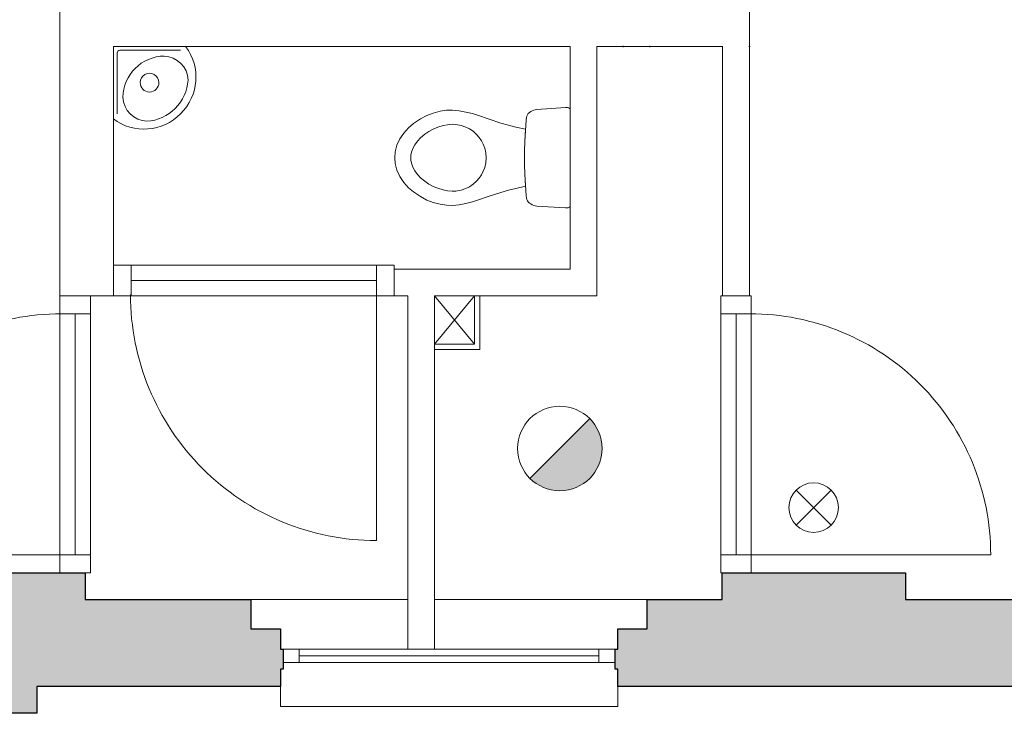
# Model space of a CAD drawing. Header units: millimetres. Extents: x -13022 to 1371524, y -38729 to 632593.
# Tile 207 of 256: x 1029055 to 1032734, y -13352 to -10762. Entities that reach past the tile are written whole.
import ezdxf

# ---------------------------------------------------------------- set-up
doc = ezdxf.new("R2010")
doc.units = ezdxf.units.MM
doc.header["$LTSCALE"] = 35
doc.set_wipeout_variables(frame=1)
doc.linetypes.add('DASHED', pattern=[200, 100, -100])
doc.layers.add('Al65----_beveiliging-inst', color=92, linetype='Continuous', lineweight=9)
doc.layers.add('brandveiligheid voorzieningen', color=10, linetype='Continuous', lineweight=9)
for name, color, linetype in [('LAYER102', 1, 'Continuous'), ('LAYER111', 7, 'Continuous'), ('LAYER22', 7, 'Continuous'), ('LAYER24', 7, 'Continuous'), ('LAYER28', 7, 'Continuous'), ('LAYER30', 7, 'Continuous'), ('LAYER31', 7, 'Continuous'), ('LAYER74', 7, 'Continuous')]:
    doc.layers.add(name, color=color, linetype=linetype)

# ---------------------------------------------------------------- blocks, each defined once
blk = doc.blocks.new('Nevenindicator')
at = {"layer": 'Al65----_beveiliging-inst', "color": 92, "ltscale": 0.7}
for p, q in [((159.186, -81.935), (161.371, -79.75)), ((159.186, -79.75), (161.371, -81.935))]:
    blk.add_line(p, q, dxfattribs=at)
blk.add_circle((160.278, -80.842), 1.545, dxfattribs=at)
blk = doc.blocks.new('Brandmelder')
at = {"layer": 'brandveiligheid voorzieningen'}
blk.add_hatch(color=256, dxfattribs=at).paths.add_polyline_path([(76.618, -89.802, 0.198912), (75.848, -87.943), (72.13, -91.661, 0.668179)])
blk.add_line((72.13, -91.661), (75.848, -87.943), dxfattribs=at)
blk.add_circle((73.989, -89.802), 2.629, dxfattribs=at)

msp = doc.modelspace()

# ---------------------------------------------------------------- hatches: boundary and pattern name
at = {"layer": 'LAYER111', "linetype": 'Continuous', "lineweight": 5}
for points in [[(1027697.446, -13251.656), (1027697.352, -13186.656), (1027687.352, -13186.656), (1027687.477, -13111.64), (1027697.352, -13111.656), (1027697.352, -13036.664), (1027807.414, -13036.664), (1027807.414, -12926.672), (1028504.383, -12926.687), (1028504.383, -12826.679), (1029299.571, -12826.679), (1029299.571, -12926.687), (1029919.289, -12926.672), (1029919.289, -13036.664), (1030029.289, -13036.664), (1030029.289, -13111.656), (1030039.227, -13111.664), (1030039.289, -13186.656), (1030029.227, -13186.656), (1030029.383, -13251.656), (1029119.383, -13251.672), (1029119.383, -13351.672), (1028439.383, -13351.672), (1028439.383, -13251.672)], [(1031289.321, -13251.656), (1031289.321, -13186.656), (1031279.321, -13186.656), (1031279.321, -13111.672), (1031289.258, -13111.664), (1031289.258, -13036.664), (1031399.258, -13036.664), (1031399.258, -12926.672), (1031679.633, -12926.687), (1031679.633, -12826.679), (1032364.383, -12826.679), (1032364.383, -12926.687), (1032784.508, -12926.664), (1032784.508, -13036.656), (1032894.508, -13036.656), (1032894.508, -13111.648), (1032904.508, -13111.656), (1032904.508, -13186.648), (1032894.508, -13186.648), (1032894.508, -13251.656)]]:
    msp.add_hatch(color=254, dxfattribs=at).paths.add_polyline_path(points, flags=0)

# ---------------------------------------------------------------- linework, layer by layer
at = {"layer": 'LAYER22', "color": 7, "linetype": 'Continuous', "lineweight": 18}
msp.add_lwpolyline([(1030029.383, -13251.656), (1030029.383, -13326.656), (1031289.321, -13326.656), (1031289.321, -13251.656)], dxfattribs=at)
at = {"layer": 'LAYER22', "color": 7, "linetype": 'DASHED', "lineweight": 18}
msp.add_lwpolyline([(1030029.383, -13251.656), (1030029.383, -13326.656), (1031289.321, -13326.656), (1031289.321, -13251.656)], dxfattribs=at)
at = {"layer": 'LAYER28', "color": 7, "linetype": 'Continuous', "lineweight": 25}
for points in [[(1027697.446, -13251.656), (1027697.352, -13186.656), (1027687.352, -13186.656), (1027687.477, -13111.64), (1027697.352, -13111.656), (1027697.352, -13036.664), (1027807.414, -13036.664), (1027807.414, -12926.672), (1028504.383, -12926.687), (1028504.383, -12826.679), (1029299.571, -12826.679), (1029299.571, -12926.687), (1029919.289, -12926.672), (1029919.289, -13036.664), (1030029.289, -13036.664), (1030029.289, -13111.656), (1030039.227, -13111.664), (1030039.289, -13186.656), (1030029.227, -13186.656), (1030029.383, -13251.656), (1029119.383, -13251.672), (1029119.383, -13351.672), (1028439.383, -13351.672), (1028439.383, -13251.672)], [(1031289.321, -13251.656), (1031289.321, -13186.656), (1031279.321, -13186.656), (1031279.321, -13111.672), (1031289.258, -13111.664), (1031289.258, -13036.664), (1031399.258, -13036.664), (1031399.258, -12926.672), (1031679.633, -12926.687), (1031679.633, -12826.679), (1032364.383, -12826.679), (1032364.383, -12926.687), (1032784.508, -12926.664), (1032784.508, -13036.656), (1032894.508, -13036.656), (1032894.508, -13111.648), (1032904.508, -13111.656), (1032904.508, -13186.648), (1032894.508, -13186.648), (1032894.508, -13251.656)]]:
    msp.add_lwpolyline(points, close=True, dxfattribs=at)
at = {"layer": 'LAYER30', "color": 7, "linetype": 'Continuous', "lineweight": 18}
for points in [[(1030387.758, -11678.672), (1029472.446, -11678.672)], [(1030387.758, -11735.672), (1029472.446, -11735.672)], [(1030387.758, -11792.672), (1029472.446, -11792.672)], [(1029205.383, -11859.672), (1029205.383, -12759.679)], [(1029262.383, -11859.672), (1029262.383, -12759.679)], [(1029319.383, -11859.672), (1029319.383, -12759.679)], [(1031674.383, -11859.672), (1031674.383, -12759.679)], [(1031731.383, -11859.672), (1031731.383, -12759.679)], [(1031788.383, -11859.672), (1031788.383, -12759.679)], [(1030099.383, -13136.656), (1031219.383, -13136.656)], [(1030099.383, -13161.656), (1031219.383, -13161.656)]]:
    msp.add_lwpolyline(points, dxfattribs=at)
for points in [[(1029319.383, -12759.679), (1029319.383, -12826.679), (1029205.383, -12826.679), (1029205.383, -12759.679)], [(1031788.383, -12759.679), (1031788.383, -12826.679), (1031674.383, -12826.679), (1031674.383, -12759.679)], [(1030039.383, -13161.656), (1030099.383, -13161.656), (1030099.383, -13111.656), (1030039.383, -13111.656)], [(1031219.383, -13161.656), (1031279.383, -13161.656), (1031279.383, -13111.656), (1031219.383, -13111.656)]]:
    msp.add_lwpolyline(points, close=True, dxfattribs=at)
at = {"layer": 'LAYER31', "color": 7, "linetype": 'Continuous', "lineweight": 18}
for points in [[(1030387.758, -11788.031), (1030387.758, -12706.594, -0.41421361), (1029469.196, -11788.031)], [(1029211.071, -12759.679), (1028311.071, -12759.679, -0.41421361), (1029211.071, -11859.672)], [(1031782.664, -12759.679), (1032682.696, -12759.679, 0.41421361), (1031782.664, -11859.672)]]:
    msp.add_lwpolyline(points, format="xyb", dxfattribs=at)

# ---------------------------------------------------------------- block references
at = {"layer": 'Al65----_beveiliging-inst', "xscale": 60, "yscale": 60, "zscale": 60}
for name, p in [('Brandmelder', (1026633.85, -6974.702)), ('Nevenindicator', (1022404.675, -7733.062))]:
    msp.add_blockref(name, p, dxfattribs=at)

# ---------------------------------------------------------------- wipeouts: each hides what was drawn before it
at = {"linetype": 'Continuous'}
for points in [[(1029405.383, -10661.672), (1029305.383, -10761.672), (1029205.383, -10761.672), (1029205.383, -8461.679), (1029305.383, -8561.679), (1029405.383, -8661.672)], [(1031309.883, -8661.679), (1031359.883, -8561.679), (1031409.883, -8661.679), (1031409.883, -10661.672), (1031359.883, -10761.672), (1031309.883, -10661.672)], [(1031681.383, -10861.672), (1031731.383, -10761.672), (1031781.383, -10861.672), (1031781.383, -11792.672), (1031731.383, -11792.672), (1031681.383, -11792.672)], [(1030941.383, -11277.172), (1030941.727, -11301.851), (1030942.914, -11337.945), (1030945.196, -11383.547), (1030908.321, -11391.875), (1030880.977, -11398.64), (1030852.727, -11406.672), (1030809.227, -11420.672), (1030765.477, -11435.734), (1030746.352, -11441.867), (1030722.258, -11447.937), (1030696.914, -11452.64), (1030672.664, -11455.156), (1030649.821, -11454.57), (1030626.196, -11451.101), (1030599.789, -11444.008), (1030576.852, -11435.062), (1030552.164, -11422.265), (1030526.758, -11404.953), (1030508.414, -11388.992), (1030490.414, -11369.039), (1030475.664, -11347.203), (1030464.758, -11323.765), (1030458.164, -11298.961), (1030456.383, -11277.172), (1030458.164, -11255.39), (1030464.758, -11230.586), (1030475.664, -11207.14), (1030490.414, -11185.312), (1030508.414, -11165.359), (1030526.758, -11149.398), (1030552.164, -11132.086), (1030576.852, -11119.289), (1030599.789, -11110.344), (1030626.196, -11103.25), (1030649.821, -11099.781), (1030672.664, -11099.187), (1030696.914, -11101.711), (1030722.258, -11106.414), (1030746.352, -11112.484), (1030765.477, -11118.617), (1030809.227, -11133.679), (1030852.727, -11147.679), (1030880.977, -11155.711), (1030908.321, -11162.476), (1030945.196, -11170.804), (1030942.914, -11216.406), (1030941.727, -11252.5)], [(1030604.758, -13111.672), (1030554.758, -13111.672), (1030504.758, -13111.672), (1030504.758, -11792.672), (1030554.758, -11742.672), (1030604.758, -11792.672)]]:
    msp.add_wipeout(points, dxfattribs=at).dxf.layer = 'LAYER111'

# ---------------------------------------------------------------- next in the draw order: linework, layer by layer
at = {"layer": 'LAYER102', "color": 7, "linetype": 'Continuous', "lineweight": 18}
for points in [[(1029205.383, -10761.672), (1029205.383, -8461.679)], [(1031681.383, -11792.672), (1031681.383, -10861.672)], [(1031781.383, -10861.672), (1031781.383, -11792.672)], [(1030504.758, -13111.672), (1030504.758, -11792.672)], [(1030604.758, -11792.672), (1030604.758, -13111.672)], [(1031781.383, -11792.672), (1031731.383, -11792.672), (1031681.383, -11792.672)], [(1030604.758, -13111.672), (1030554.758, -13111.672), (1030504.758, -13111.672)]]:
    msp.add_lwpolyline(points, dxfattribs=at)
at = {"layer": 'LAYER102', "color": 7, "linetype": 'DASHED', "lineweight": 18}
for points in [[(1031781.383, -11792.672), (1031731.383, -11792.672), (1031681.383, -11792.672)], [(1030604.758, -13111.672), (1030554.758, -13111.672), (1030504.758, -13111.672)]]:
    msp.add_lwpolyline(points, dxfattribs=at)
at = {"layer": 'LAYER22', "color": 7, "linetype": 'Continuous', "lineweight": 18}
for points in [[(1029919.383, -12926.687), (1030504.758, -12926.687)], [(1030604.758, -12926.687), (1031399.383, -12926.687)]]:
    msp.add_lwpolyline(points, dxfattribs=at)
at = {"layer": 'LAYER22', "color": 7, "linetype": 'DASHED', "lineweight": 18}
for points in [[(1029919.383, -12926.687), (1030504.758, -12926.687)], [(1030604.758, -12926.687), (1031399.383, -12926.687)]]:
    msp.add_lwpolyline(points, dxfattribs=at)
at = {"layer": 'LAYER30', "color": 7, "linetype": 'Continuous', "lineweight": 18}
msp.add_lwpolyline([(1031788.383, -11792.672), (1031788.383, -11859.672), (1031674.383, -11859.672), (1031674.383, -11792.672)], close=True, dxfattribs=at)
msp.add_lwpolyline([(1030099.383, -13111.656), (1031219.383, -13111.656)], dxfattribs=at)
at = {"layer": 'LAYER74', "color": 7, "linetype": 'Continuous', "lineweight": 13}
msp.add_lwpolyline([(1030941.383, -11277.172), (1030941.727, -11301.851), (1030942.914, -11337.945), (1030945.196, -11383.547), (1030908.321, -11391.875), (1030880.977, -11398.64), (1030852.727, -11406.672), (1030809.227, -11420.672), (1030765.477, -11435.734), (1030746.352, -11441.867), (1030722.258, -11447.937), (1030696.914, -11452.64), (1030672.664, -11455.156), (1030649.821, -11454.57), (1030626.196, -11451.101), (1030599.789, -11444.008), (1030576.852, -11435.062), (1030552.164, -11422.265), (1030526.758, -11404.953), (1030508.414, -11388.992), (1030490.414, -11369.039), (1030475.664, -11347.203), (1030464.758, -11323.765), (1030458.164, -11298.961), (1030456.383, -11277.172), (1030458.164, -11255.39), (1030464.758, -11230.586), (1030475.664, -11207.14), (1030490.414, -11185.312), (1030508.414, -11165.359), (1030526.758, -11149.398), (1030552.164, -11132.086), (1030576.852, -11119.289), (1030599.789, -11110.344), (1030626.196, -11103.25), (1030649.821, -11099.781), (1030672.664, -11099.187), (1030696.914, -11101.711), (1030722.258, -11106.414), (1030746.352, -11112.484), (1030765.477, -11118.617), (1030809.227, -11133.679), (1030852.727, -11147.679), (1030880.977, -11155.711), (1030908.321, -11162.476), (1030945.196, -11170.804), (1030942.914, -11216.406), (1030941.727, -11252.5)], close=True, dxfattribs=at)
for points in [[(1030797.789, -11277.172), (1030796.383, -11258.195), (1030792.602, -11241.164), (1030787.383, -11226.922), (1030780.508, -11213.484), (1030772.071, -11201.047), (1030762.289, -11189.789), (1030749.664, -11178.515), (1030735.602, -11169.023), (1030722.289, -11162.351), (1030704.039, -11156.172), (1030684.602, -11152.82), (1030670.821, -11152.328), (1030653.977, -11153.656), (1030636.821, -11156.969), (1030617.196, -11163.015), (1030600.227, -11170.203), (1030583.914, -11179.031), (1030568.727, -11189.25), (1030553.164, -11202.351), (1030541.352, -11214.937), (1030531.571, -11228.351), (1030524.071, -11242.312), (1030518.977, -11256.867), (1030516.946, -11267.726), (1030516.414, -11277.172)], [(1030797.789, -11277.172), (1030796.383, -11296.156), (1030792.602, -11313.187), (1030787.383, -11327.422), (1030780.508, -11340.859), (1030772.071, -11353.304), (1030762.289, -11364.554), (1030749.664, -11375.836), (1030735.602, -11385.328), (1030722.289, -11392), (1030704.039, -11398.172), (1030684.602, -11401.523), (1030670.821, -11402.023), (1030653.977, -11400.687), (1030636.821, -11397.383), (1030617.196, -11391.336), (1030600.227, -11384.14), (1030583.914, -11375.32), (1030568.727, -11365.094), (1030553.164, -11351.992), (1030541.352, -11339.406), (1030531.571, -11325.992), (1030524.071, -11312.039), (1030518.977, -11297.476), (1030516.946, -11286.625), (1030516.414, -11277.172)]]:
    msp.add_lwpolyline(points, dxfattribs=at)

# ---------------------------------------------------------------- next in the draw order: wipeouts: each hides what was drawn before it
at = {"linetype": 'Continuous'}
msp.add_wipeout([(1031309.883, -10861.672), (1031359.883, -10761.672), (1031409.883, -10861.672), (1031409.883, -10861.672), (1031359.883, -10861.672)], dxfattribs=at).dxf.layer = 'LAYER111'

# ---------------------------------------------------------------- next in the draw order: linework, layer by layer
at = {"layer": 'LAYER102', "color": 7, "linetype": 'Continuous', "lineweight": 18}
msp.add_lwpolyline([(1031409.883, -10861.672), (1031359.883, -10861.672), (1031309.883, -10861.672)], dxfattribs=at)
at = {"layer": 'LAYER102', "color": 7, "linetype": 'Continuous'}
for p in [(1031309.883, -10861.672), (1031409.883, -10861.672)]:
    msp.add_point(p, dxfattribs=at)

# ---------------------------------------------------------------- next in the draw order: wipeouts: each hides what was drawn before it
at = {"linetype": 'Continuous'}
for points in [[(1029405.383, -11792.672), (1029305.383, -11792.672), (1029205.383, -11792.672), (1029205.383, -10761.672), (1029305.383, -10761.672), (1029405.383, -10861.672)], [(1030604.758, -11792.672), (1030554.758, -11742.672), (1030554.758, -11692.672), (1031111.383, -11692.672), (1031161.383, -11742.672), (1031211.383, -11792.672)]]:
    msp.add_wipeout(points, dxfattribs=at).dxf.layer = 'LAYER111'

# ---------------------------------------------------------------- next in the draw order: linework, layer by layer
at = {"layer": 'LAYER102', "color": 7, "linetype": 'DASHED', "lineweight": 18}
for points in [[(1029205.383, -10761.672), (1029205.383, -8461.679)], [(1029205.383, -11792.672), (1029205.383, -10761.672)], [(1029405.383, -11792.672), (1029305.383, -11792.672), (1029205.383, -11792.672)], [(1030604.758, -11792.672), (1030604.758, -13111.672)]]:
    msp.add_lwpolyline(points, dxfattribs=at)
at = {"layer": 'LAYER102', "color": 7, "linetype": 'Continuous', "lineweight": 18}
for points in [[(1029205.383, -11792.672), (1029205.383, -10761.672)], [(1029405.383, -10861.672), (1029405.383, -11792.672)], [(1030554.758, -11692.672), (1031111.383, -11692.672)], [(1029405.383, -11792.672), (1029305.383, -11792.672), (1029205.383, -11792.672)], [(1031211.383, -11792.672), (1030604.758, -11792.672)]]:
    msp.add_lwpolyline(points, dxfattribs=at)
at = {"layer": 'LAYER24', "color": 7, "linetype": 'Continuous', "lineweight": 18}
msp.add_lwpolyline([(1030774.633, -11792.672), (1030774.633, -11992.656), (1030604.633, -11992.656), (1030604.633, -11972.656), (1030754.633, -11972.656), (1030754.633, -11792.672)], close=True, dxfattribs=at)
for points in [[(1030604.633, -11792.672), (1030754.633, -11972.656)], [(1030604.633, -11972.656), (1030754.633, -11792.672)]]:
    msp.add_lwpolyline(points, dxfattribs=at)
at = {"layer": 'LAYER24', "color": 7, "linetype": 'DASHED', "lineweight": 18}
msp.add_lwpolyline([(1030774.633, -11792.672), (1030774.633, -11992.656), (1030604.633, -11992.656), (1030604.633, -11972.656), (1030754.633, -11972.656), (1030754.633, -11792.672)], close=True, dxfattribs=at)
for points in [[(1030604.633, -11792.672), (1030754.633, -11972.656)], [(1030604.633, -11972.656), (1030754.633, -11792.672)]]:
    msp.add_lwpolyline(points, dxfattribs=at)
at = {"layer": 'LAYER30', "color": 7, "linetype": 'Continuous', "lineweight": 18}
for points in [[(1029472.446, -11792.672), (1029405.446, -11792.672), (1029405.446, -11678.672), (1029472.446, -11678.672)], [(1029319.383, -11792.672), (1029319.383, -11859.672), (1029205.383, -11859.672), (1029205.383, -11792.672)]]:
    msp.add_lwpolyline(points, close=True, dxfattribs=at)

# ---------------------------------------------------------------- next in the draw order: wipeouts: each hides what was drawn before it
at = {"linetype": 'Continuous'}
for points in [[(1029405.383, -10861.672), (1029305.383, -10761.672), (1029405.383, -10661.672), (1031111.258, -10661.672), (1031161.321, -10761.672), (1031111.321, -10861.672)], [(1030454.758, -11792.672), (1030454.758, -11742.672), (1030454.758, -11692.672), (1030554.758, -11692.672), (1030554.758, -11742.672), (1030504.758, -11792.672)]]:
    msp.add_wipeout(points, dxfattribs=at).dxf.layer = 'LAYER111'

# ---------------------------------------------------------------- next in the draw order: linework, layer by layer
at = {"layer": 'LAYER102', "color": 7, "linetype": 'Continuous', "lineweight": 18}
for points in [[(1031111.321, -10861.672), (1029405.383, -10861.672)], [(1030454.758, -11692.672), (1030554.758, -11692.672)], [(1030454.758, -11792.672), (1030454.758, -11742.672), (1030454.758, -11692.672)], [(1030504.758, -11792.672), (1030454.758, -11792.672)]]:
    msp.add_lwpolyline(points, dxfattribs=at)
at = {"layer": 'LAYER102', "color": 7, "linetype": 'DASHED', "lineweight": 18}
for points in [[(1030454.758, -11692.672), (1030554.758, -11692.672)], [(1030454.758, -11792.672), (1030454.758, -11742.672), (1030454.758, -11692.672)], [(1030504.758, -11792.672), (1030454.758, -11792.672)], [(1030504.758, -13111.672), (1030504.758, -11792.672)]]:
    msp.add_lwpolyline(points, dxfattribs=at)
at = {"layer": 'LAYER30', "color": 7, "linetype": 'Continuous', "lineweight": 18}
msp.add_lwpolyline([(1030454.758, -11792.672), (1030387.758, -11792.672), (1030387.758, -11678.672), (1030454.758, -11678.672)], close=True, dxfattribs=at)

# ---------------------------------------------------------------- next in the draw order: wipeouts: each hides what was drawn before it
at = {"linetype": 'Continuous'}
for points in [[(1031211.383, -11792.672), (1031161.383, -11742.672), (1031111.383, -11692.672), (1031111.383, -10861.672), (1031161.383, -10761.672), (1031211.383, -10861.547)], [(1029405.383, -10861.672), (1029675.383, -10861.672), (1029689.149, -10882.539), (1029700.055, -10905.031), (1029707.914, -10928.765), (1029712.586, -10953.32), (1029713.993, -10978.281), (1029712.118, -11003.211), (1029706.977, -11027.679), (1029698.664, -11051.258), (1029687.321, -11073.539), (1029673.164, -11094.133), (1029656.414, -11112.695), (1029637.852, -11129.445), (1029617.258, -11143.609), (1029594.977, -11154.953), (1029571.399, -11163.265), (1029546.93, -11168.414), (1029522.008, -11170.297), (1029497.039, -11168.898), (1029472.477, -11164.226), (1029448.743, -11156.367), (1029426.258, -11145.461), (1029405.383, -11131.695)]]:
    msp.add_wipeout(points, dxfattribs=at).dxf.layer = 'LAYER111'

# ---------------------------------------------------------------- next in the draw order: linework, layer by layer
at = {"layer": 'LAYER102', "color": 7, "linetype": 'DASHED', "lineweight": 18}
for points in [[(1029405.383, -10861.672), (1029405.383, -11792.672)], [(1031111.321, -10861.672), (1029405.383, -10861.672)], [(1030554.758, -11692.672), (1031111.383, -11692.672)], [(1031211.383, -11792.672), (1030604.758, -11792.672)]]:
    msp.add_lwpolyline(points, dxfattribs=at)
at = {"layer": 'LAYER102', "color": 7, "linetype": 'Continuous', "lineweight": 18}
for points in [[(1031111.383, -11692.672), (1031111.383, -10861.672)], [(1031211.383, -10861.547), (1031211.383, -11792.672)]]:
    msp.add_lwpolyline(points, dxfattribs=at)
at = {"layer": 'LAYER74', "color": 7, "linetype": 'Continuous', "lineweight": 13}
for points in [[(1029405.383, -10861.672), (1029675.383, -10861.672, -0.3790036), (1029656.414, -11112.703, -0.37899123), (1029405.383, -11131.687)], [(1029575.383, -10996.672, -0.99999992), (1029505.383, -10996.672, -1.00000004), (1029575.383, -10996.672)]]:
    msp.add_lwpolyline(points, format="xyb", close=True, dxfattribs=at)
for points in [[(1029419.571, -11112.609), (1029419.571, -10885.875, -0.41421358), (1029429.571, -10875.875), (1029656.321, -10875.875)], [(1029486.383, -10943.75, -0.19558653), (1029594.727, -10897.429, -0.39473363), (1029684.508, -10987.226, -0.18193491), (1029636.539, -11092.953)], [(1029487.414, -10942.703, 0.19558653), (1029441.039, -11051.047, 0.39475023), (1029530.821, -11140.883, 0.18191478), (1029636.571, -11092.961)]]:
    msp.add_lwpolyline(points, format="xyb", dxfattribs=at)

# ---------------------------------------------------------------- next in the draw order: wipeouts: each hides what was drawn before it
at = {"linetype": 'Continuous'}
msp.add_wipeout([(1031211.383, -10661.672), (1031161.383, -10761.672), (1031111.383, -10661.797), (1031111.383, -10661.672), (1031161.383, -10661.672)], dxfattribs=at).dxf.layer = 'LAYER111'

# ---------------------------------------------------------------- next in the draw order: wipeouts: each hides what was drawn before it
for points in [[(1031211.446, -10861.672), (1031161.383, -10761.672), (1031211.383, -10661.672), (1031309.883, -10661.672), (1031359.883, -10761.672), (1031309.883, -10861.672)], [(1031111.383, -11277.172), (1031111.383, -11457.992), (1031110.414, -11460.414), (1031108.789, -11461.914), (1031106.758, -11462.984), (1031104.602, -11463.711), (1031101.696, -11464.32), (1031099.039, -11464.609), (1031096.414, -11464.672), (1031093.946, -11464.5), (1030987.352, -11457.562), (1030981.508, -11456.492), (1030976.133, -11455.031), (1030970.008, -11452.672), (1030964.539, -11449.726), (1030959.758, -11446.219), (1030955.321, -11441.75), (1030952.414, -11437.625), (1030949.852, -11432.57), (1030948.039, -11427.054), (1030946.883, -11419.195), (1030942.914, -11337.945), (1030941.727, -11301.851), (1030941.383, -11277.172), (1030941.727, -11252.5), (1030942.914, -11216.406), (1030946.883, -11135.094), (1030948.039, -11127.234), (1030949.852, -11121.711), (1030952.414, -11116.664), (1030955.321, -11112.539), (1030959.758, -11108.062), (1030964.539, -11104.562), (1030970.008, -11101.617), (1030976.133, -11099.25), (1030981.508, -11097.789), (1030987.352, -11096.726), (1031093.946, -11089.789), (1031096.414, -11089.609), (1031099.039, -11089.672), (1031101.696, -11089.961), (1031104.602, -11090.578), (1031106.758, -11091.304), (1031108.789, -11092.375), (1031110.414, -11093.867), (1031111.383, -11096.289)]]:
    msp.add_wipeout(points, dxfattribs=at).dxf.layer = 'LAYER111'

# ---------------------------------------------------------------- next in the draw order: linework, layer by layer
at = {"layer": 'LAYER102', "color": 7, "linetype": 'DASHED', "lineweight": 18}
for points in [[(1031111.383, -11692.672), (1031111.383, -10861.672)], [(1031211.383, -10861.547), (1031211.383, -11792.672)], [(1031309.883, -10861.672), (1031211.446, -10861.672)]]:
    msp.add_lwpolyline(points, dxfattribs=at)
at = {"layer": 'LAYER102', "color": 7, "linetype": 'Continuous', "lineweight": 18}
msp.add_lwpolyline([(1031309.883, -10861.672), (1031211.446, -10861.672)], dxfattribs=at)
at = {"layer": 'LAYER102', "color": 7, "linetype": 'Continuous'}
msp.add_point((1031309.883, -10861.672), dxfattribs=at)
at = {"layer": 'LAYER74', "color": 7, "linetype": 'Continuous', "lineweight": 13}
msp.add_lwpolyline([(1031111.383, -11277.172), (1031111.383, -11457.992), (1031110.414, -11460.414), (1031108.789, -11461.914), (1031106.758, -11462.984), (1031104.602, -11463.711), (1031101.696, -11464.32), (1031099.039, -11464.609), (1031096.414, -11464.672), (1031093.946, -11464.5), (1030987.352, -11457.562), (1030981.508, -11456.492), (1030976.133, -11455.031), (1030970.008, -11452.672), (1030964.539, -11449.726), (1030959.758, -11446.219), (1030955.321, -11441.75), (1030952.414, -11437.625), (1030949.852, -11432.57), (1030948.039, -11427.054), (1030946.883, -11419.195), (1030942.914, -11337.945), (1030941.727, -11301.851), (1030941.383, -11277.172), (1030941.727, -11252.5), (1030942.914, -11216.406), (1030946.883, -11135.094), (1030948.039, -11127.234), (1030949.852, -11121.711), (1030952.414, -11116.664), (1030955.321, -11112.539), (1030959.758, -11108.062), (1030964.539, -11104.562), (1030970.008, -11101.617), (1030976.133, -11099.25), (1030981.508, -11097.789), (1030987.352, -11096.726), (1031093.946, -11089.789), (1031096.414, -11089.609), (1031099.039, -11089.672), (1031101.696, -11089.961), (1031104.602, -11090.578), (1031106.758, -11091.304), (1031108.789, -11092.375), (1031110.414, -11093.867), (1031111.383, -11096.289)], close=True, dxfattribs=at)

# ---------------------------------------------------------------- next in the draw order: wipeouts: each hides what was drawn before it
at = {"linetype": 'Continuous'}
msp.add_wipeout([(1031409.883, -10861.672), (1031359.883, -10761.672), (1031409.883, -10661.672), (1031681.446, -10661.672), (1031731.446, -10761.672), (1031681.446, -10861.672)], dxfattribs=at).dxf.layer = 'LAYER111'

# ---------------------------------------------------------------- next in the draw order: linework, layer by layer
at = {"layer": 'LAYER102', "color": 7, "linetype": 'DASHED', "lineweight": 18}
for points in [[(1031409.883, -10861.672), (1031359.883, -10861.672), (1031309.883, -10861.672)], [(1031681.446, -10861.672), (1031409.883, -10861.672)], [(1031681.383, -11792.672), (1031681.383, -10861.672)]]:
    msp.add_lwpolyline(points, dxfattribs=at)
at = {"layer": 'LAYER102', "color": 7, "linetype": 'Continuous', "lineweight": 18}
msp.add_lwpolyline([(1031681.446, -10861.672), (1031409.883, -10861.672)], dxfattribs=at)
at = {"layer": 'LAYER102', "color": 7, "linetype": 'Continuous'}
msp.add_point((1031409.883, -10861.672), dxfattribs=at)

# ---------------------------------------------------------------- next in the draw order: wipeouts: each hides what was drawn before it
at = {"linetype": 'Continuous'}
msp.add_wipeout([(1031781.383, -10861.672), (1031731.383, -10761.672), (1031781.383, -10661.672), (1031781.383, -10661.672), (1031781.383, -10761.672)], dxfattribs=at).dxf.layer = 'LAYER111'

# ---------------------------------------------------------------- next in the draw order: linework, layer by layer
at = {"layer": 'LAYER102', "color": 7, "linetype": 'Continuous', "lineweight": 18}
msp.add_lwpolyline([(1031781.383, -10661.672), (1031781.383, -10761.672), (1031781.383, -10861.672)], dxfattribs=at)
at = {"layer": 'LAYER102', "color": 7, "linetype": 'DASHED', "lineweight": 18}
for points in [[(1031781.383, -10661.672), (1031781.383, -10761.672), (1031781.383, -10861.672)], [(1031781.383, -10861.672), (1031781.383, -11792.672)]]:
    msp.add_lwpolyline(points, dxfattribs=at)
at = {"layer": 'LAYER102', "color": 7, "linetype": 'Continuous'}
msp.add_point((1031781.383, -10861.672), dxfattribs=at)
msp.add_point((1031781.383, -10861.672), dxfattribs=at)

doc.saveas('drawing.dxf')
